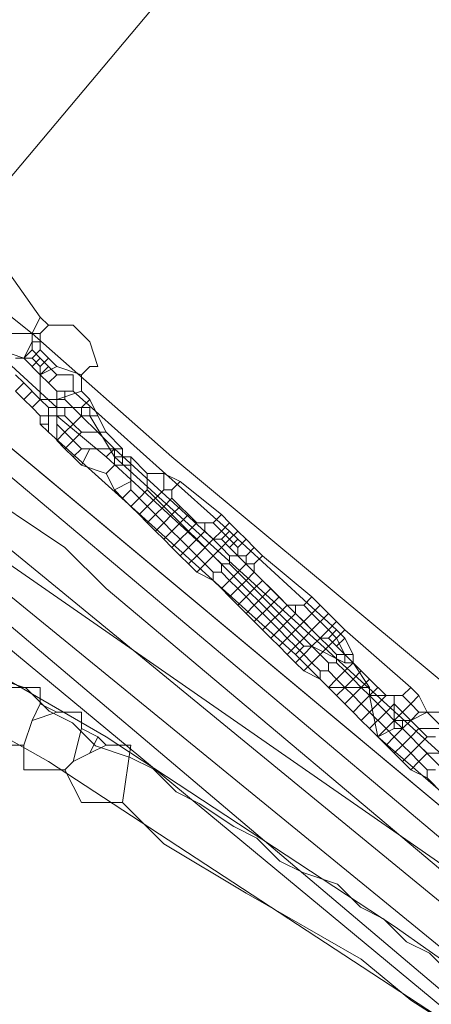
# Model space of a CAD drawing. Header units: metres. Extents: x 92810 to 93633, y 464687 to 465459.
# Tile 31 of 256: x 93116.64 to 93120.21, y 464772.86 to 464781.4. Entities that reach past the tile are written whole.
import ezdxf
from ezdxf.lldxf.tags import DXFTag

# ---------------------------------------------------------------- set-up
doc = ezdxf.new("R2010")
doc.units = ezdxf.units.M
for name, color, linetype, lineweight, transparency in [('B-OI-KL-DATA_KPN-G', 90, 'SI_B_DATA_KPN', 18, 0.4), ('B-OI-KL-DATA_LIANDER-G', 90, 'SI_B_DATA_LIANDER', 18, 0.4), ('B-OI-KL-DATA_ZIGGO BV-G', 90, 'SI_B_DATA_ZIGGO', 18, 0.4), ('B-OI-KL-ET_LS_LIANDER-G', 190, 'SI_B_ET_LS_LIANDER', 18, 0.4), ('B-OI-KL-ET_MS_LIANDER-G', 130, 'SI_B_ET_MS_LIANDER', 18, 0.4), ('B-OI-KL-GAS_LD_LIANDER-G', 30, 'SI_B_GAS_LD_LIANDER', 18, 0.4), ('B-WE-KL-DATA-G', 90, 'KL-DATA-N', 18, 0.4), ('B-WE-KL-WATER-G', 170, 'KL-WATER-N', 18, 0.4), ('B-WE-KL-WATER_MANTELBUIS-G', 170, 'CONTINUOUS', 18, 0.4)]:
    doc.layers.add(name, color=color, linetype=linetype, lineweight=lineweight, transparency=transparency)
doc.styles.get("Standard").update_dxf_attribs({"font": 'isocp.shx'})
tags = doc.linetypes.add('KL-DATA-N', pattern='A,4,-1,[101,NLCS.SHX,S=0.5,R=0,X=0,Y=0],-1,4,-1,["D",Standard,S=1,R=0,X=-0.25,Y=-0.5],-1.5', length=12.5).pattern_tags.tags
tags[18] = DXFTag(74, 10)
doc.linetypes.add('KL-WATER-N', pattern='A,7,-0.5,[168,NLCS.SHX,S=0.75,R=0,X=0.75,Y=0],-2', length=9.5)
doc.linetypes.add('SI_B_DATA_KPN', pattern='A,5,-2,["KPN",Standard,S=1.5,R=0,X=-0.51,Y=-0.75],-8', length=15)
doc.linetypes.add('SI_B_DATA_LIANDER', pattern='A,5,-2,["LI-DATA",Standard,S=1.5,R=0,X=-0.51,Y=-0.75],-11', length=18)
doc.linetypes.add('SI_B_DATA_ZIGGO', pattern='A,5,-2,["ZIGGO",Standard,S=1.5,R=0,X=-0.51,Y=-0.75],-9', length=16)
doc.linetypes.add('SI_B_ET_LS_LIANDER', pattern='A,5,-2,["LI-LS",Standard,S=1.5,R=0,X=-0.51,Y=-0.75],-10', length=17)
doc.linetypes.add('SI_B_ET_MS_LIANDER', pattern='A,5,-2,["LI-MS",Standard,S=1.5,R=0,X=-0.51,Y=-0.75],-10', length=17)
doc.linetypes.add('SI_B_GAS_LD_LIANDER', pattern='A,5,-2,["LI-G-LD",Standard,S=1.5,R=0,X=-0.51,Y=-0.75],-11', length=18)

msp = doc.modelspace()

# ---------------------------------------------------------------- linework, layer by layer
at = {"layer": 'B-OI-KL-DATA_KPN-G', "flags": 128}
for points in [[(93112.1071, 464782.3929), (93116.75, 464778.6786), (93117.9643, 464777.6071), (93125.6071, 464771.25), (93126.9643, 464770.0357), (93136.75, 464761.6786), (93136.75, 464761.4643)], [(93112.5357, 464779.5357), (93112.75, 464779.5357), (93112.8929, 464779.3929), (93134.6786, 464761.6071), (93134.6786, 464761.4643)], [(93112.5357, 464779.5357), (93112.6071, 464779.25), (93112.8214, 464779.0357), (93127.8214, 464766.6071), (93130.3929, 464764.3929), (93134.3214, 464761.1071)]]:
    msp.add_lwpolyline(points, dxfattribs=at)
at = {"layer": 'B-OI-KL-DATA_LIANDER-G', "flags": 128}
for points in [[(93062.9643, 464850.3929), (93063.1786, 464849.6071), (93063.3929, 464849.1786), (93072.6071, 464830.1071), (93078.3929, 464815.75), (93078.5357, 464815.5357), (93080.1786, 464814.3214), (93080.5357, 464813.9643), (93083.5357, 464811.3929), (93086.1071, 464807.6071), (93086.75, 464807.0357), (93086.8929, 464806.75), (93088.8929, 464803.6071), (93089.25, 464803.1786), (93093.1071, 464798.9643), (93094.3929, 464797.6786), (93097.1071, 464795.1071), (93097.5357, 464795.0357), (93097.6071, 464794.9643), (93107.8214, 464786.1786), (93107.8929, 464785.9643), (93108.25, 464785.8214), (93108.5357, 464785.5357), (93112.8929, 464781.8214), (93113.4643, 464781.25), (93116.9643, 464778.0357), (93117.25, 464778.0357), (93117.25, 464777.9643), (93117.4643, 464777.6071), (93122.9643, 464772.6071), (93122.9643, 464772.4643), (93128.9643, 464767.0357), (93131.6786, 464764.9643), (93131.9643, 464764.6786), (93131.9643, 464764.5357)], [(93060.8929, 464772.3929), (93066.6071, 464777.6071), (93067.4643, 464778.25), (93069.25, 464779.3929), (93069.8214, 464779.6786), (93073.0357, 464781.1071), (93075.25, 464781.75), (93076.3214, 464781.9643), (93082.4643, 464783.25), (93083.9643, 464783.4643), (93085.25, 464783.6071), (93089.25, 464783.6071), (93089.6786, 464783.5357), (93090.8214, 464783.25), (93092.6786, 464783.1071), (93094.0357, 464782.8929), (93094.8214, 464782.6786), (93095.9643, 464782.5357), (93097.1071, 464782.4643), (93097.8214, 464782.3214), (93099.1786, 464781.8929), (93099.6071, 464781.8214), (93101.0357, 464781.6071), (93102.1071, 464781.3214), (93108.1786, 464779.6786), (93113.5357, 464777.3214), (93114.6786, 464776.75), (93117.3929, 464775.1786), (93119.8929, 464773.5357), (93121.1071, 464772.6786), (93121.8214, 464772.0357), (93126.8214, 464767.6071), (93126.8214, 464767.4643)], [(93126.8214, 464767.4643), (93126.6786, 464767.1786), (93121.6071, 464771.5357), (93120.8214, 464772.3929), (93116.8929, 464774.9643), (93113.4643, 464776.8929), (93107.8929, 464779.3214), (93097.25, 464781.9643), (93089.4643, 464783.1071), (93087.1071, 464783.1786), (93082.3929, 464782.75), (93074.3214, 464781.0357), (93072.3214, 464780.3929), (93070.0357, 464779.3214), (93067.4643, 464777.6786), (93066.0357, 464776.5357), (93061.8214, 464772.5357), (93061.1786, 464772.1071), (93060.9643, 464772.1071), (93060.8929, 464772.1786)]]:
    msp.add_lwpolyline(points, dxfattribs=at)
at = {"layer": 'B-OI-KL-DATA_ZIGGO BV-G', "flags": 128}
for points in [[(93115.403, 464778.656), (93124.343, 464789.299)], [(93126.008, 464769.806), (93112.584, 464781.008)], [(93126.008, 464769.806), (93115.403, 464778.656)]]:
    msp.add_lwpolyline(points, dxfattribs=at)
at = {"layer": 'B-OI-KL-ET_LS_LIANDER-G'}
for p, q in [((93116.4643, 464779.3214), (93116.8214, 464778.8214)), ((93116.8214, 464778.8214), (93116.75, 464778.6786)), ((93116.8214, 464778.8214), (93116.8929, 464778.75)), ((93116.8929, 464778.75), (93116.8214, 464778.6786)), ((93116.8929, 464778.75), (93117.1071, 464778.75)), ((93117.1071, 464778.75), (93117.25, 464778.6071)), ((93116.6071, 464778.6786), (93116.8214, 464778.6786)), ((93116.75, 464778.6071), (93116.6786, 464778.4643)), ((93116.75, 464778.6786), (93116.75, 464778.6071)), ((93116.75, 464778.6071), (93116.8214, 464778.6071)), ((93116.8214, 464778.6786), (93116.8214, 464778.5357)), ((93117.25, 464778.6071), (93117.3214, 464778.3929)), ((93116.4643, 464778.5357), (93116.6786, 464778.4643)), ((93116.8214, 464778.5357), (93116.75, 464778.4643)), ((93116.8214, 464778.5357), (93116.8929, 464778.4643)), ((93116.6786, 464778.4643), (93116.75, 464778.4643)), ((93116.75, 464778.4643), (93116.8214, 464778.3929)), ((93116.8929, 464778.4643), (93116.8214, 464778.3929)), ((93116.8929, 464778.4643), (93116.9643, 464778.3929)), ((93116.9643, 464778.3929), (93116.8214, 464778.3214)), ((93116.8214, 464778.3929), (93116.8214, 464778.1071)), ((93116.9643, 464778.3929), (93117.1786, 464778.3214)), ((93117.25, 464778.3929), (93117.1786, 464778.3214)), ((93117.3214, 464778.3929), (93117.25, 464778.3929)), ((93117.1786, 464778.3214), (93117.1786, 464778.1786)), ((93115.6786, 464778.1786), (93121.9643, 464772.8929)), ((93116.8214, 464778.1071), (93116.9643, 464778.1071)), ((93117.1786, 464778.1786), (93116.9643, 464778.1071)), ((93116.9643, 464778.1071), (93116.9643, 464777.75)), ((93117.1786, 464778.1786), (93117.25, 464778.1071)), ((93117.25, 464778.1071), (93117.1786, 464778.0357)), ((93117.25, 464778.1071), (93117.3214, 464777.9643)), ((93116.9643, 464778.0357), (93117.1786, 464778.0357)), ((93117.0357, 464778.0357), (93117.0357, 464777.9643)), ((93117.1786, 464778.0357), (93117.1786, 464777.9643)), ((93116.9643, 464777.9643), (93117.0357, 464777.9643)), ((93117.0357, 464777.9643), (93117.1071, 464777.8929)), ((93117.1786, 464777.9643), (93117.1071, 464777.8929)), ((93117.1786, 464777.9643), (93117.3214, 464777.9643)), ((93117.3214, 464777.9643), (93117.3929, 464777.8214)), ((93116.9643, 464777.8929), (93117.0357, 464777.8214)), ((93117.1071, 464777.8929), (93117.0357, 464777.8214)), ((93117.1071, 464777.8929), (93117.1786, 464777.8214)), ((93115.3214, 464777.8214), (93121.6786, 464772.6071)), ((93117.0357, 464777.8214), (93116.9643, 464777.75)), ((93117.0357, 464777.8214), (93117.1071, 464777.75)), ((93117.1786, 464777.8214), (93117.1071, 464777.75)), ((93117.1786, 464777.8214), (93117.3929, 464777.8214)), ((93117.3929, 464777.8214), (93117.5357, 464777.6786)), ((93116.9643, 464777.75), (93117.0357, 464777.6786)), ((93117.1071, 464777.75), (93117.0357, 464777.6786)), ((93117.0357, 464777.6786), (93117.1071, 464777.6071)), ((93117.1071, 464777.75), (93117.1786, 464777.6786)), ((93117.1786, 464777.6786), (93117.1071, 464777.6071)), ((93117.1786, 464777.6786), (93117.5357, 464777.6786)), ((93117.25, 464777.6786), (93117.1786, 464777.5357)), ((93117.4643, 464777.6786), (93117.4643, 464777.5357)), ((93117.5357, 464777.6786), (93117.5357, 464777.5357)), ((93117.1071, 464777.6071), (93117.1786, 464777.5357)), ((93117.4643, 464777.6071), (93117.6071, 464777.6071)), ((93117.6071, 464777.6071), (93117.75, 464777.4643)), ((93117.6071, 464777.6071), (93117.6071, 464777.3214)), ((93117.1786, 464777.5357), (93117.3929, 464777.4643)), ((93117.4643, 464777.5357), (93117.3929, 464777.4643)), ((93117.4643, 464777.5357), (93117.6071, 464777.5357)), ((93117.3929, 464777.4643), (93117.4643, 464777.3214)), ((93117.75, 464777.4643), (93117.8929, 464777.4643)), ((93117.75, 464777.4643), (93117.75, 464777.3214)), ((93117.8929, 464777.4643), (93118.0357, 464777.3929)), ((93117.8929, 464777.4643), (93117.8929, 464777.3214)), ((93117.6071, 464777.3929), (93117.4643, 464777.3214)), ((93118.0357, 464777.3929), (93117.9643, 464777.3214)), ((93118.0357, 464777.3929), (93118.3929, 464777.1071)), ((93117.4643, 464777.3214), (93117.5357, 464777.25)), ((93117.6071, 464777.3214), (93117.5357, 464777.25)), ((93117.5357, 464777.25), (93117.6071, 464777.1786)), ((93117.6071, 464777.3214), (93117.6786, 464777.25)), ((93117.6786, 464777.25), (93117.6071, 464777.1786)), ((93117.75, 464777.3214), (93117.6786, 464777.25)), ((93117.6786, 464777.25), (93117.8214, 464777.1071)), ((93117.8214, 464777.25), (93117.6786, 464777.1071)), ((93117.75, 464777.3214), (93117.8214, 464777.25)), ((93117.8929, 464777.3214), (93117.8214, 464777.25)), ((93117.8214, 464777.25), (93117.8929, 464777.1786)), ((93117.8929, 464777.3214), (93117.9643, 464777.3214)), ((93117.9643, 464777.25), (93117.8929, 464777.1786)), ((93117.9643, 464777.3214), (93117.9643, 464777.25)), ((93117.9643, 464777.25), (93118.0357, 464777.1786)), ((93117.6071, 464777.1786), (93117.6786, 464777.1071)), ((93117.8929, 464777.1786), (93117.8214, 464777.1071)), ((93117.8929, 464777.1786), (93117.9643, 464777.1071)), ((93118.0357, 464777.1786), (93117.9643, 464777.1071)), ((93118.0357, 464777.1786), (93118.1071, 464777.1071)), ((93117.6786, 464777.1071), (93117.75, 464777.0357)), ((93117.8214, 464777.1071), (93117.75, 464777.0357)), ((93117.8214, 464777.1071), (93117.8929, 464777.0357)), ((93117.9643, 464777.1071), (93117.8929, 464777.0357)), ((93117.9643, 464777.1071), (93118.0357, 464777.0357)), ((93118.1071, 464777.1071), (93118.0357, 464777.0357)), ((93118.1071, 464777.1071), (93118.1786, 464777.0357)), ((93118.3929, 464777.1071), (93118.3214, 464777.0357)), ((93118.3929, 464777.1071), (93118.4643, 464777.0357)), ((93117.75, 464777.0357), (93117.8214, 464776.9643)), ((93117.8929, 464777.0357), (93117.8214, 464776.9643)), ((93117.8929, 464777.0357), (93117.9643, 464776.9643)), ((93118.0357, 464777.0357), (93117.9643, 464776.9643)), ((93118.0357, 464777.0357), (93118.1071, 464776.9643)), ((93118.1786, 464777.0357), (93118.1071, 464776.9643)), ((93118.1786, 464777.0357), (93118.3214, 464777.0357)), ((93118.25, 464777.0357), (93118.25, 464776.9643)), ((93118.3214, 464777.0357), (93118.3929, 464776.9643)), ((93118.4643, 464777.0357), (93118.3929, 464776.9643)), ((93118.4643, 464777.0357), (93118.5357, 464776.9643)), ((93117.8214, 464776.9643), (93117.8929, 464776.8929)), ((93117.9643, 464776.9643), (93117.8929, 464776.8929)), ((93117.9643, 464776.9643), (93118.0357, 464776.8929)), ((93118.1071, 464776.9643), (93118.0357, 464776.8929)), ((93118.1071, 464776.9643), (93118.1786, 464776.8929)), ((93118.25, 464776.9643), (93118.1786, 464776.8929)), ((93118.25, 464776.9643), (93118.3214, 464776.8929)), ((93118.3929, 464776.9643), (93118.3214, 464776.8929)), ((93118.3929, 464776.9643), (93118.4643, 464776.8929)), ((93118.5357, 464776.9643), (93118.4643, 464776.8929)), ((93118.5357, 464776.9643), (93118.6071, 464776.8929)), ((93117.8929, 464776.8929), (93117.9643, 464776.8214)), ((93118.0357, 464776.8929), (93117.9643, 464776.8214)), ((93117.9643, 464776.8214), (93118.0357, 464776.75)), ((93118.0357, 464776.8929), (93118.1071, 464776.8214)), ((93118.1071, 464776.8214), (93118.0357, 464776.75)), ((93118.1786, 464776.8929), (93118.1071, 464776.8214)), ((93118.1071, 464776.8214), (93118.1786, 464776.75)), ((93118.1786, 464776.8929), (93118.3214, 464776.75)), ((93118.3214, 464776.8929), (93118.1786, 464776.75)), ((93118.3214, 464776.8929), (93118.3929, 464776.8214)), ((93118.3929, 464776.8214), (93118.3214, 464776.75)), ((93118.4643, 464776.8929), (93118.3929, 464776.8214)), ((93118.3929, 464776.8214), (93118.4643, 464776.75)), ((93118.4643, 464776.8929), (93118.5357, 464776.8214)), ((93118.6071, 464776.8929), (93118.5357, 464776.8214)), ((93118.5357, 464776.8214), (93118.5357, 464776.75)), ((93118.6071, 464776.8929), (93118.6786, 464776.8214)), ((93118.6786, 464776.8214), (93118.6071, 464776.75)), ((93118.6786, 464776.8214), (93118.75, 464776.75)), ((93118.0357, 464776.75), (93118.1071, 464776.6786)), ((93118.1786, 464776.75), (93118.1071, 464776.6786)), ((93118.1786, 464776.75), (93118.3214, 464776.6071)), ((93118.3214, 464776.75), (93118.1786, 464776.6071)), ((93118.3214, 464776.75), (93118.3929, 464776.6786)), ((93118.4643, 464776.75), (93118.6071, 464776.75)), ((93118.4643, 464776.75), (93118.4643, 464776.6786)), ((93118.6071, 464776.75), (93118.6071, 464776.6786)), ((93118.75, 464776.75), (93118.6786, 464776.6786)), ((93118.75, 464776.75), (93119.1786, 464776.3929)), ((93118.1071, 464776.6786), (93118.1786, 464776.6071)), ((93118.3929, 464776.6786), (93118.4643, 464776.6786)), ((93118.3929, 464776.6786), (93118.3929, 464776.6071)), ((93118.4643, 464776.6786), (93118.5357, 464776.6071)), ((93118.6071, 464776.6786), (93118.5357, 464776.6071)), ((93118.6071, 464776.6786), (93118.6786, 464776.6786)), ((93118.6786, 464776.6786), (93118.6786, 464776.6071)), ((93118.1786, 464776.6071), (93118.3214, 464776.5357)), ((93118.3214, 464776.6071), (93118.3929, 464776.6071)), ((93118.3214, 464776.6071), (93118.3214, 464776.5357)), ((93118.3929, 464776.6071), (93118.4643, 464776.5357)), ((93118.5357, 464776.6071), (93118.4643, 464776.5357)), ((93118.5357, 464776.6071), (93118.6071, 464776.5357)), ((93118.6786, 464776.6071), (93118.6071, 464776.5357)), ((93118.6786, 464776.6071), (93118.75, 464776.5357)), ((93118.3214, 464776.5357), (93118.3929, 464776.4643)), ((93118.4643, 464776.5357), (93118.3929, 464776.4643)), ((93118.4643, 464776.5357), (93118.5357, 464776.4643)), ((93118.6071, 464776.5357), (93118.5357, 464776.4643)), ((93118.6071, 464776.5357), (93118.6786, 464776.4643)), ((93118.75, 464776.5357), (93118.6786, 464776.4643)), ((93118.75, 464776.5357), (93118.8214, 464776.4643)), ((93118.3929, 464776.4643), (93118.4643, 464776.3929)), ((93118.5357, 464776.4643), (93118.4643, 464776.3929)), ((93118.4643, 464776.3929), (93118.5357, 464776.3214)), ((93118.5357, 464776.4643), (93118.6071, 464776.3929)), ((93118.6071, 464776.3929), (93118.5357, 464776.3214)), ((93118.6786, 464776.4643), (93118.6071, 464776.3929)), ((93118.6071, 464776.3929), (93118.6786, 464776.3214)), ((93118.6786, 464776.4643), (93118.8214, 464776.3214)), ((93118.8214, 464776.4643), (93118.6786, 464776.3214)), ((93118.8214, 464776.4643), (93118.8929, 464776.3929)), ((93118.8929, 464776.3929), (93118.8214, 464776.3214)), ((93118.8929, 464776.3929), (93118.9643, 464776.3214)), ((93119.1786, 464776.3929), (93119.1071, 464776.3214)), ((93119.1786, 464776.3929), (93119.3214, 464776.25)), ((93118.5357, 464776.3214), (93118.6071, 464776.25)), ((93118.6786, 464776.3214), (93118.6071, 464776.25)), ((93118.6786, 464776.3214), (93118.8214, 464776.1786)), ((93118.8214, 464776.3214), (93118.6786, 464776.1786)), ((93118.8214, 464776.3214), (93118.8929, 464776.25)), ((93118.9643, 464776.3214), (93118.8929, 464776.25)), ((93118.9643, 464776.3214), (93119.1071, 464776.3214)), ((93119.0357, 464776.3214), (93119.0357, 464776.25)), ((93119.1071, 464776.3214), (93119.1786, 464776.25)), ((93119.25, 464776.3214), (93119.1786, 464776.25)), ((93118.6071, 464776.25), (93118.6786, 464776.1786)), ((93118.8929, 464776.25), (93118.8214, 464776.1786)), ((93118.8929, 464776.25), (93118.9643, 464776.1786)), ((93119.0357, 464776.25), (93118.9643, 464776.1786)), ((93119.0357, 464776.25), (93119.1071, 464776.1786)), ((93119.1786, 464776.25), (93119.1071, 464776.1786)), ((93119.1786, 464776.25), (93119.3214, 464776.1071)), ((93119.3214, 464776.25), (93119.1786, 464776.1071)), ((93119.3214, 464776.25), (93119.3929, 464776.1786)), ((93118.6786, 464776.1786), (93118.8214, 464776.0357)), ((93118.8214, 464776.1786), (93118.75, 464776.1071)), ((93118.8214, 464776.1786), (93118.8929, 464776.1071)), ((93118.9643, 464776.1786), (93118.8929, 464776.1071)), ((93118.9643, 464776.1786), (93119.0357, 464776.1071)), ((93119.1071, 464776.1786), (93119.0357, 464776.1071)), ((93119.1071, 464776.1786), (93119.1786, 464776.1071)), ((93119.3929, 464776.1786), (93119.3214, 464776.1071)), ((93119.3929, 464776.1786), (93119.4643, 464776.1071)), ((93118.8929, 464776.1071), (93118.8214, 464776.0357)), ((93118.8929, 464776.1071), (93118.9643, 464776.0357)), ((93119.0357, 464776.1071), (93118.9643, 464776.0357)), ((93119.0357, 464776.1071), (93119.1071, 464776.0357)), ((93119.1786, 464776.1071), (93119.1071, 464776.0357)), ((93119.1786, 464776.1071), (93119.25, 464776.0357)), ((93119.3214, 464776.1071), (93119.25, 464776.0357)), ((93119.3214, 464776.1071), (93119.3929, 464776.0357)), ((93119.4643, 464776.1071), (93119.3929, 464776.0357)), ((93119.4643, 464776.1071), (93120.0357, 464775.6071)), ((93118.8214, 464776.0357), (93118.8929, 464775.9643)), ((93118.9643, 464776.0357), (93118.8929, 464775.9643)), ((93118.8929, 464775.9643), (93118.9643, 464775.8929)), ((93118.9643, 464776.0357), (93119.0357, 464775.9643)), ((93119.0357, 464775.9643), (93118.9643, 464775.8929)), ((93119.1071, 464776.0357), (93119.0357, 464775.9643)), ((93119.0357, 464775.9643), (93119.1071, 464775.8929)), ((93119.1071, 464776.0357), (93119.1786, 464775.9643)), ((93119.1786, 464775.9643), (93119.1071, 464775.8929)), ((93119.25, 464776.0357), (93119.1786, 464775.9643)), ((93119.1786, 464775.9643), (93119.3214, 464775.8214)), ((93119.3214, 464775.9643), (93119.1786, 464775.8214)), ((93119.25, 464776.0357), (93119.3214, 464775.9643)), ((93119.3929, 464776.0357), (93119.3214, 464775.9643)), ((93119.3214, 464775.9643), (93119.3929, 464775.8929)), ((93119.3929, 464776.0357), (93119.4643, 464775.8929)), ((93118.9643, 464775.8929), (93119.0357, 464775.8214)), ((93119.1071, 464775.8929), (93119.0357, 464775.8214)), ((93119.1071, 464775.8929), (93119.1786, 464775.8214)), ((93119.3929, 464775.8929), (93119.4643, 464775.8929)), ((93119.3929, 464775.8929), (93119.3929, 464775.8214)), ((93119.4643, 464775.8929), (93119.5357, 464775.8214)), ((93119.0357, 464775.8214), (93119.1071, 464775.75)), ((93119.1786, 464775.8214), (93119.1071, 464775.75)), ((93119.1786, 464775.8214), (93119.25, 464775.75)), ((93119.3214, 464775.8214), (93119.3929, 464775.8214)), ((93119.3214, 464775.8214), (93119.3214, 464775.75)), ((93119.3929, 464775.8214), (93119.4643, 464775.75)), ((93119.5357, 464775.8214), (93119.4643, 464775.75)), ((93119.5357, 464775.8214), (93119.6071, 464775.75)), ((93119.1071, 464775.75), (93119.25, 464775.6786)), ((93119.25, 464775.75), (93119.3214, 464775.75)), ((93119.25, 464775.75), (93119.25, 464775.6786)), ((93119.3214, 464775.75), (93119.3929, 464775.6786)), ((93119.4643, 464775.75), (93119.3929, 464775.6786)), ((93119.4643, 464775.75), (93119.5357, 464775.6786)), ((93119.6071, 464775.75), (93119.5357, 464775.6786)), ((93119.6071, 464775.75), (93119.6786, 464775.6786)), ((93119.25, 464775.6786), (93119.3214, 464775.6071)), ((93119.3929, 464775.6786), (93119.3214, 464775.6071)), ((93119.3929, 464775.6786), (93119.4643, 464775.6071)), ((93119.5357, 464775.6786), (93119.4643, 464775.6071)), ((93119.5357, 464775.6786), (93119.6071, 464775.6071)), ((93119.6786, 464775.6786), (93119.6071, 464775.6071)), ((93119.6786, 464775.6786), (93119.8214, 464775.5357)), ((93119.3214, 464775.6071), (93119.3929, 464775.5357)), ((93119.4643, 464775.6071), (93119.3929, 464775.5357)), ((93119.3929, 464775.5357), (93119.4643, 464775.4643)), ((93119.4643, 464775.6071), (93119.5357, 464775.5357)), ((93119.5357, 464775.5357), (93119.4643, 464775.4643)), ((93119.6071, 464775.6071), (93119.5357, 464775.5357)), ((93119.5357, 464775.5357), (93119.6071, 464775.4643)), ((93119.6071, 464775.6071), (93119.6786, 464775.5357)), ((93119.6786, 464775.5357), (93119.6071, 464775.4643)), ((93119.75, 464775.6071), (93119.6786, 464775.5357)), ((93119.6786, 464775.5357), (93119.75, 464775.4643)), ((93119.8214, 464775.5357), (93119.75, 464775.4643)), ((93119.8214, 464775.5357), (93119.9643, 464775.5357)), ((93119.8929, 464775.5357), (93119.8929, 464775.4643)), ((93120.0357, 464775.6071), (93119.9643, 464775.5357)), ((93119.9643, 464775.5357), (93120.0357, 464775.4643)), ((93120.0357, 464775.6071), (93120.1071, 464775.5357)), ((93120.1071, 464775.5357), (93120.0357, 464775.4643)), ((93120.1071, 464775.5357), (93120.1786, 464775.3929)), ((93119.4643, 464775.4643), (93119.5357, 464775.3929)), ((93119.6071, 464775.4643), (93119.5357, 464775.3929)), ((93119.6071, 464775.4643), (93119.6786, 464775.3929)), ((93119.75, 464775.4643), (93119.6786, 464775.3929)), ((93119.75, 464775.4643), (93119.8214, 464775.3929)), ((93119.8929, 464775.4643), (93119.8214, 464775.3929)), ((93119.8929, 464775.4643), (93119.9643, 464775.3929)), ((93120.0357, 464775.4643), (93119.9643, 464775.3929)), ((93120.0357, 464775.4643), (93120.1071, 464775.3929)), ((93119.5357, 464775.3929), (93119.6071, 464775.3214)), ((93119.6786, 464775.3929), (93119.6071, 464775.3214)), ((93119.6786, 464775.3929), (93119.8214, 464775.25)), ((93119.8214, 464775.3929), (93119.6786, 464775.25)), ((93119.8214, 464775.3929), (93119.8929, 464775.3214)), ((93119.9643, 464775.3929), (93119.8929, 464775.3214)), ((93119.9643, 464775.3929), (93120.0357, 464775.3214)), ((93120.1071, 464775.3929), (93120.0357, 464775.3214)), ((93120.1071, 464775.3929), (93120.3214, 464775.3929)), ((93119.6071, 464775.3214), (93119.6786, 464775.25)), ((93119.8929, 464775.3214), (93119.8214, 464775.25)), ((93119.8929, 464775.3214), (93119.9643, 464775.25)), ((93120.0357, 464775.3214), (93119.9643, 464775.25)), ((93120.0357, 464775.3214), (93120.1071, 464775.25)), ((93119.6786, 464775.25), (93119.8214, 464775.1071)), ((93119.8214, 464775.25), (93119.75, 464775.1786)), ((93119.8214, 464775.25), (93119.8929, 464775.1786)), ((93119.9643, 464775.25), (93119.8929, 464775.1786)), ((93119.9643, 464775.25), (93120.0357, 464775.1786)), ((93120.1071, 464775.25), (93120.0357, 464775.1786)), ((93120.1071, 464775.25), (93120.3214, 464775.25)), ((93119.8929, 464775.1786), (93119.8214, 464775.1071)), ((93119.8214, 464775.1071), (93119.8929, 464775.0357)), ((93119.8929, 464775.1786), (93119.9643, 464775.1071)), ((93119.9643, 464775.1071), (93119.8929, 464775.0357)), ((93120.0357, 464775.1786), (93119.9643, 464775.1071)), ((93119.9643, 464775.1071), (93120.0357, 464775.0357)), ((93120.0357, 464775.1786), (93120.1071, 464775.1071)), ((93120.1071, 464775.1071), (93120.0357, 464775.0357)), ((93120.1071, 464775.1071), (93120.1786, 464775.0357)), ((93119.8929, 464775.0357), (93119.9643, 464774.9643)), ((93120.0357, 464775.0357), (93119.9643, 464774.9643)), ((93120.0357, 464775.0357), (93120.1071, 464774.9643)), ((93120.1786, 464775.0357), (93120.1071, 464774.9643)), ((93120.1786, 464775.0357), (93120.4643, 464775.0357)), ((93119.9643, 464774.9643), (93120.0357, 464774.8929)), ((93120.1071, 464774.9643), (93120.0357, 464774.8929)), ((93120.1071, 464774.9643), (93120.1786, 464774.8929)), ((93120.0357, 464774.8929), (93120.1786, 464774.8214)), ((93120.1786, 464774.8929), (93120.25, 464774.8929)), ((93120.1786, 464774.8929), (93120.1786, 464774.8214)), ((93120.1786, 464774.8214), (93120.3214, 464774.6786))]:
    msp.add_line(p, q, dxfattribs=at)
at = {"layer": 'B-OI-KL-ET_MS_LIANDER-G'}
for p, q in [((93116.9643, 464778.1786), (93116.9643, 464777.9643)), ((93116.8929, 464778.0357), (93116.8929, 464777.8214)), ((93119.8929, 464775.5357), (93119.8929, 464775.25))]:
    msp.add_line(p, q, dxfattribs=at)
at = {"layer": 'B-OI-KL-ET_MS_LIANDER-G', "flags": 128}
for points in [[(93116.5357, 464778.6786), (93116.75, 464778.6786), (93116.75, 464778.5357)], [(93116.75, 464778.5357), (93116.6786, 464778.4643)], [(93116.75, 464778.5357), (93116.8214, 464778.4643)], [(93116.6071, 464778.4643), (93116.6786, 464778.4643)], [(93116.6786, 464778.4643), (93116.8214, 464778.3214)], [(93116.8214, 464778.4643), (93116.75, 464778.3929)], [(93116.8214, 464778.4643), (93116.8929, 464778.3929)], [(93116.8929, 464778.3929), (93116.8214, 464778.3214)], [(93116.8929, 464778.3929), (93116.9643, 464778.3214)], [(93116.6071, 464778.3214), (93116.6786, 464778.25)], [(93116.8214, 464778.3214), (93116.8929, 464778.25)], [(93116.9643, 464778.3214), (93116.8929, 464778.25)], [(93116.9643, 464778.3214), (93117.1071, 464778.3214), (93117.1071, 464778.1786)], [(93116.6786, 464778.25), (93116.6071, 464778.1786)], [(93116.6786, 464778.25), (93116.8214, 464778.1071)], [(93116.8929, 464778.25), (93116.9643, 464778.1786)], [(93116.6071, 464778.1786), (93116.6786, 464778.1071)], [(93116.75, 464778.1786), (93116.6786, 464778.1071)], [(93116.6786, 464778.1071), (93116.75, 464778.0357)], [(93116.8214, 464778.1071), (93116.75, 464778.0357)], [(93116.8214, 464778.1071), (93116.8929, 464778.0357)], [(93116.9643, 464778.1786), (93117.1071, 464778.1786)], [(93116.9643, 464778.1071), (93117.0357, 464778.1071)], [(93117.0357, 464778.1786), (93117.0357, 464778.1071)], [(93117.0357, 464778.1071), (93117.4643, 464777.6786)], [(93117.1071, 464778.1786), (93118.4643, 464776.9643)], [(93116.75, 464778.0357), (93116.8214, 464777.9643)], [(93116.8929, 464778.0357), (93116.9643, 464778.0357)], [(93116.8214, 464777.9643), (93116.9643, 464777.9643)], [(93116.8214, 464777.9643), (93116.8214, 464777.8929)], [(93116.9643, 464777.9643), (93117.3929, 464777.6071)], [(93116.8214, 464777.8929), (93116.8929, 464777.8929)], [(93116.8214, 464777.8929), (93116.8929, 464777.8214)], [(93116.8929, 464777.8214), (93119.0357, 464775.8929)], [(93117.4643, 464777.6786), (93117.3929, 464777.6071)], [(93117.4643, 464777.6786), (93118.3214, 464776.8929)], [(93117.3929, 464777.6071), (93118.25, 464776.8214)], [(93118.4643, 464776.9643), (93118.3929, 464776.8929)], [(93118.4643, 464776.9643), (93118.5357, 464776.8929)], [(93118.3214, 464776.8929), (93118.25, 464776.8214)], [(93118.25, 464776.8214), (93119.1071, 464775.9643)], [(93118.3214, 464776.8929), (93118.3929, 464776.8929)], [(93118.3929, 464776.8929), (93118.4643, 464776.8214)], [(93118.5357, 464776.8929), (93118.4643, 464776.8214)], [(93118.4643, 464776.8214), (93119.25, 464776.0357)], [(93118.5357, 464776.8929), (93119.3929, 464776.1071)], [(93119.3929, 464776.1071), (93119.3214, 464776.0357)], [(93119.3929, 464776.1071), (93119.4643, 464776.0357)], [(93119.1071, 464775.9643), (93119.0357, 464775.8929)], [(93119.1071, 464775.9643), (93119.1786, 464775.9643)], [(93119.25, 464776.0357), (93119.1786, 464775.9643)], [(93119.1786, 464775.9643), (93119.4643, 464775.8214)], [(93119.25, 464776.0357), (93119.3214, 464776.0357)], [(93119.3214, 464776.0357), (93119.3929, 464775.9643)], [(93119.4643, 464776.0357), (93119.3929, 464775.9643)], [(93119.3929, 464775.9643), (93119.4643, 464775.8929)], [(93119.4643, 464776.0357), (93119.5357, 464775.8929)], [(93119.0357, 464775.8929), (93119.3214, 464775.6071), (93119.6786, 464775.6071)], [(93119.4643, 464775.8929), (93119.5357, 464775.8929)], [(93119.4643, 464775.8929), (93119.4643, 464775.8214)], [(93119.5357, 464775.8929), (93119.5357, 464775.8214)], [(93119.4643, 464775.8214), (93119.5357, 464775.8214)], [(93119.5357, 464775.8214), (93119.6786, 464775.6071)], [(93116.3214, 464775.6071), (93116.8214, 464775.6071), (93116.8214, 464775.4643)], [(93119.6786, 464775.6071), (93119.6786, 464775.5357)], [(93119.6786, 464775.5357), (93119.8929, 464775.5357)], [(93119.6786, 464775.5357), (93119.75, 464775.1786)], [(93116.8214, 464775.4643), (93116.75, 464775.3214)], [(93116.8214, 464775.4643), (93116.9643, 464775.3929)], [(93116.1786, 464775.3929), (93116.3214, 464775.1071), (93116.6786, 464775.1071)], [(93116.9643, 464775.3929), (93116.75, 464775.3214)], [(93116.9643, 464775.3929), (93117.1786, 464775.3929), (93117.1786, 464775.25)], [(93120.0357, 464775.3214), (93120.1786, 464775.3929), (93120.3214, 464775.25)], [(93116.75, 464775.3214), (93116.6786, 464775.1071)], [(93119.8929, 464775.3214), (93120.0357, 464775.3214)], [(93119.9643, 464775.3214), (93119.9643, 464775.25)], [(93120.0357, 464775.3214), (93120.1071, 464775.25)], [(93117.1786, 464775.25), (93117.1071, 464774.9643)], [(93117.1786, 464775.25), (93117.3214, 464775.1786)], [(93119.8929, 464775.25), (93119.75, 464775.1786)], [(93119.8929, 464775.25), (93119.9643, 464775.25)], [(93119.9643, 464775.25), (93120.0357, 464775.1786)], [(93120.1071, 464775.25), (93120.0357, 464775.1786)], [(93120.1071, 464775.25), (93120.1786, 464775.1786)], [(93116.6786, 464775.1071), (93116.6786, 464774.8929), (93117.0357, 464774.8929)], [(93117.3214, 464775.1786), (93117.25, 464775.0357)], [(93117.3929, 464775.1071), (93117.25, 464775.0357)], [(93117.3214, 464775.1786), (93117.3929, 464775.1071)], [(93117.3929, 464775.1071), (93117.6071, 464775.1071), (93117.5357, 464774.6071)], [(93119.75, 464775.1786), (93120.8214, 464774.25)], [(93120.0357, 464775.1786), (93120.1071, 464775.1071)], [(93120.1786, 464775.1786), (93120.1071, 464775.1071)], [(93120.1071, 464775.1071), (93120.8929, 464774.3214)], [(93120.1786, 464775.1786), (93120.25, 464775.1786)], [(93117.25, 464775.0357), (93117.1071, 464774.9643)], [(93117.1071, 464774.9643), (93117.0357, 464774.8929)], [(93117.0357, 464774.8929), (93117.1786, 464774.6071), (93117.5357, 464774.6071)], [(93117.5357, 464774.6071), (93117.8929, 464774.25), (93118.6071, 464773.8214), (93119.6071, 464773.25), (93120.0357, 464772.8929), (93121.0357, 464772.25)]]:
    msp.add_lwpolyline(points, dxfattribs=at)
at = {"layer": 'B-OI-KL-GAS_LD_LIANDER-G', "flags": 128}
for points in [[(93115.25, 464777.3929), (93115.25, 464777.25), (93138.4643, 464757.6071), (93138.4643, 464757.4643), (93138.75, 464757.4643)], [(93116.1786, 464777.3929), (93117.0357, 464776.8214), (93117.3929, 464776.4643), (93120.9643, 464773.4643), (93120.9643, 464773.3214), (93124.1071, 464770.6786)]]:
    msp.add_lwpolyline(points, dxfattribs=at)
at = {"layer": 'B-WE-KL-DATA-G'}
msp.add_lwpolyline([(93116.4, 464775.7), (93116.7, 464775.6), (93116.9, 464775.4), (93117.1, 464775.3), (93117.3, 464775.1), (93117.6, 464775), (93117.8, 464774.9), (93118, 464774.7), (93118.2, 464774.6), (93118.5, 464774.4), (93118.7, 464774.3), (93118.9, 464774.1), (93119.1, 464774), (93119.4, 464773.9), (93119.6, 464773.7), (93119.8, 464773.6), (93120, 464773.4), (93120.2, 464773.3), (93120.4, 464773.1)], dxfattribs=at)
at = {"layer": 'B-WE-KL-WATER-G'}
msp.add_lwpolyline([(93081.451, 464814.16), (93085.167, 464808.706), (93087.871, 464804.31), (93092.029, 464799.161), (93094.169, 464796.844), (93096.519, 464794.299), (93100.883, 464790.314), (93112.364, 464779.829), (93113.496, 464778.796), (93121.971, 464772.912), (93128.273, 464767.551), (93134.099, 464762.596), (93135.059, 464761.795), (93136.018, 464760.993)], dxfattribs=at)
at = {"layer": 'B-WE-KL-WATER_MANTELBUIS-G'}
msp.add_lwpolyline([(93081.451, 464814.16), (93085.167, 464808.706), (93087.871, 464804.31), (93092.029, 464799.161), (93094.169, 464796.844), (93096.519, 464794.299), (93100.883, 464790.314), (93112.364, 464779.829), (93113.496, 464778.796), (93121.971, 464772.912), (93128.273, 464767.551), (93134.099, 464762.596), (93135.059, 464761.795), (93136.018, 464760.993)], dxfattribs=at)

doc.saveas('drawing.dxf')
